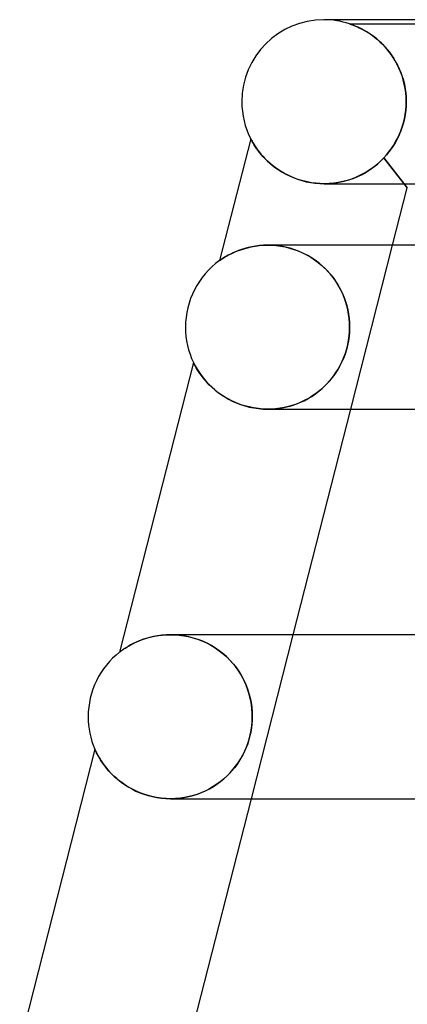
# Model space of a CAD drawing. Header units: millimetres. Extents: x -258 to 258, y -2 to 190.
# Tile 9 of 45: x -173 to -163, y 166 to 190. Entities that reach past the tile are written whole.
import ezdxf

# ---------------------------------------------------------------- set-up
doc = ezdxf.new("R2010")
doc.units = ezdxf.units.MM
doc.layers.add('HIDDEN', color=7, linetype='Continuous')
doc.layers.add('THICK', color=7, linetype='Continuous')

msp = doc.modelspace()

# ---------------------------------------------------------------- linework, layer by layer
at = {"layer": 'HIDDEN'}
for p, q in [((-165.301, 190), (-165.5, 190)), ((-164.876, 189.9), (-164.87, 189.898)), ((-164.871, 189.899), (-164.876, 189.9)), ((-164.876, 189.9), (-151.374, 189.9)), ((-164.859, 189.894), (-164.871, 189.899)), ((-164.87, 189.898), (-164.855, 189.893)), ((-164.839, 189.888), (-164.859, 189.894)), ((-164.855, 189.893), (-164.831, 189.885)), ((-164.814, 189.879), (-164.839, 189.888)), ((-164.831, 189.885), (-164.801, 189.874)), ((-164.784, 189.867), (-164.814, 189.879)), ((-164.801, 189.874), (-164.764, 189.86)), ((-164.748, 189.853), (-164.784, 189.867)), ((-164.764, 189.86), (-164.723, 189.843)), ((-164.707, 189.836), (-164.748, 189.853)), ((-164.723, 189.843), (-164.679, 189.824)), ((-164.662, 189.816), (-164.707, 189.836)), ((-164.679, 189.824), (-164.634, 189.803)), ((-164.613, 189.793), (-164.662, 189.816)), ((-164.634, 189.803), (-164.587, 189.78)), ((-164.56, 189.766), (-164.613, 189.793)), ((-164.587, 189.78), (-164.537, 189.754)), ((-164.505, 189.736), (-164.56, 189.766)), ((-164.537, 189.754), (-164.484, 189.724)), ((-164.448, 189.702), (-164.505, 189.736)), ((-164.484, 189.724), (-164.429, 189.69)), ((-164.389, 189.665), (-164.448, 189.702)), ((-164.429, 189.69), (-164.371, 189.653)), ((-164.329, 189.624), (-164.389, 189.665)), ((-164.371, 189.653), (-164.313, 189.612)), ((-164.268, 189.579), (-164.329, 189.624)), ((-164.313, 189.612), (-164.253, 189.566)), ((-164.208, 189.53), (-164.268, 189.579)), ((-164.253, 189.566), (-164.192, 189.516)), ((-164.147, 189.477), (-164.208, 189.53)), ((-164.192, 189.516), (-164.131, 189.462)), ((-164.087, 189.42), (-164.147, 189.477)), ((-164.131, 189.462), (-164.07, 189.404)), ((-164.027, 189.359), (-164.087, 189.42)), ((-164.07, 189.404), (-164.011, 189.342)), ((-163.969, 189.294), (-164.027, 189.359)), ((-164.011, 189.342), (-163.954, 189.276)), ((-163.912, 189.225), (-163.969, 189.294)), ((-163.954, 189.276), (-163.898, 189.207)), ((-163.857, 189.152), (-163.912, 189.225)), ((-163.898, 189.207), (-163.845, 189.134)), ((-163.805, 189.074), (-163.857, 189.152)), ((-163.845, 189.134), (-163.794, 189.057)), ((-163.755, 188.993), (-163.805, 189.074)), ((-163.794, 189.057), (-163.746, 188.976)), ((-163.709, 188.908), (-163.755, 188.993)), ((-163.746, 188.976), (-163.701, 188.892)), ((-163.666, 188.819), (-163.709, 188.908)), ((-163.701, 188.892), (-163.659, 188.804)), ((-163.626, 188.726), (-163.666, 188.819)), ((-163.659, 188.804), (-163.621, 188.713)), ((-163.591, 188.63), (-163.626, 188.726)), ((-163.621, 188.713), (-163.587, 188.618)), ((-163.561, 188.531), (-163.591, 188.63)), ((-163.587, 188.618), (-163.558, 188.521)), ((-163.535, 188.429), (-163.561, 188.531)), ((-163.558, 188.521), (-163.533, 188.421)), ((-163.515, 188.324), (-163.535, 188.429)), ((-163.533, 188.421), (-163.514, 188.317)), ((-163.5, 188.218), (-163.515, 188.324)), ((-163.514, 188.317), (-163.499, 188.212)), ((-163.491, 188.11), (-163.5, 188.218)), ((-163.499, 188.212), (-163.491, 188.107)), ((-163.488, 188), (-163.491, 188.11)), ((-163.491, 188.107), (-163.488, 188)), ((-163.49, 187.9), (-163.498, 187.794)), ((-163.498, 187.795), (-163.49, 187.9)), ((-163.49, 187.917), (-163.489, 187.933)), ((-163.489, 187.933), (-163.49, 187.917)), ((-163.49, 187.9), (-163.49, 187.917)), ((-163.49, 187.917), (-163.49, 187.9)), ((-163.489, 187.933), (-163.488, 187.95)), ((-163.488, 187.95), (-163.489, 187.933)), ((-163.488, 187.983), (-163.488, 188)), ((-163.488, 188), (-163.488, 187.983)), ((-163.488, 187.967), (-163.488, 187.983)), ((-163.488, 187.983), (-163.488, 187.967)), ((-163.488, 187.95), (-163.488, 187.967)), ((-163.488, 187.967), (-163.488, 187.95)), ((-163.556, 187.484), (-163.531, 187.586)), ((-163.532, 187.585), (-163.556, 187.483)), ((-163.512, 187.689), (-163.532, 187.585)), ((-163.531, 187.586), (-163.512, 187.69)), ((-163.512, 187.69), (-163.498, 187.795)), ((-163.498, 187.794), (-163.512, 187.689)), ((-163.62, 187.288), (-163.586, 187.385)), ((-163.586, 187.384), (-163.62, 187.288)), ((-163.586, 187.385), (-163.556, 187.484)), ((-163.556, 187.483), (-163.586, 187.384)), ((-167.284, 187.096), (-167.282, 187.092)), ((-167.282, 187.092), (-167.276, 187.08)), ((-167.276, 187.08), (-167.266, 187.061)), ((-163.702, 187.103), (-163.749, 187.016)), ((-163.748, 187.017), (-163.702, 187.104)), ((-163.702, 187.104), (-163.659, 187.195)), ((-163.659, 187.194), (-163.702, 187.103)), ((-163.62, 187.288), (-163.659, 187.194)), ((-163.659, 187.195), (-163.62, 187.288)), ((-167.266, 187.061), (-167.251, 187.035)), ((-167.251, 187.035), (-167.233, 187.003)), ((-167.233, 187.003), (-167.21, 186.965)), ((-167.21, 186.965), (-167.184, 186.923)), ((-167.184, 186.923), (-167.153, 186.877)), ((-167.153, 186.877), (-167.118, 186.828)), ((-163.91, 186.776), (-163.853, 186.853)), ((-163.853, 186.852), (-163.91, 186.776)), ((-163.853, 186.853), (-163.799, 186.933)), ((-163.8, 186.932), (-163.853, 186.852)), ((-163.749, 187.016), (-163.8, 186.932)), ((-163.799, 186.933), (-163.748, 187.017)), ((-167.118, 186.828), (-167.079, 186.777)), ((-167.079, 186.777), (-167.036, 186.724)), ((-167.036, 186.724), (-166.989, 186.669)), ((-166.989, 186.669), (-166.936, 186.613)), ((-166.936, 186.613), (-166.879, 186.557)), ((-164.109, 186.555), (-164.032, 186.634)), ((-164.032, 186.634), (-164.105, 186.56)), ((-163.97, 186.703), (-164.032, 186.634)), ((-164.032, 186.634), (-163.969, 186.703)), ((-164.032, 186.634), (-163.461, 185.9)), ((-163.539, 186), (-164.032, 186.634)), ((-163.91, 186.776), (-163.97, 186.703)), ((-163.969, 186.703), (-163.91, 186.776)), ((-166.879, 186.557), (-166.817, 186.5)), ((-166.817, 186.5), (-166.75, 186.444)), ((-166.75, 186.444), (-166.677, 186.389)), ((-166.677, 186.389), (-166.6, 186.335)), ((-164.371, 186.343), (-164.279, 186.41)), ((-164.264, 186.421), (-164.349, 186.358)), ((-164.279, 186.41), (-164.191, 186.48)), ((-164.182, 186.488), (-164.264, 186.421)), ((-164.191, 186.48), (-164.109, 186.555)), ((-164.105, 186.56), (-164.182, 186.488)), ((-166.6, 186.335), (-166.517, 186.283)), ((-166.517, 186.283), (-166.43, 186.234)), ((-166.43, 186.234), (-166.339, 186.189)), ((-166.339, 186.189), (-166.243, 186.147)), ((-166.243, 186.147), (-166.143, 186.11)), ((-164.891, 186.092), (-164.779, 186.13)), ((-164.724, 186.152), (-164.826, 186.113)), ((-164.779, 186.13), (-164.671, 186.175)), ((-164.626, 186.196), (-164.724, 186.152)), ((-164.671, 186.175), (-164.567, 186.226)), ((-164.53, 186.246), (-164.626, 186.196)), ((-164.567, 186.226), (-164.467, 186.282)), ((-164.438, 186.3), (-164.53, 186.246)), ((-164.467, 186.282), (-164.371, 186.343)), ((-164.349, 186.358), (-164.438, 186.3)), ((-166.143, 186.11), (-166.038, 186.077)), ((-166.038, 186.077), (-165.931, 186.049)), ((-165.931, 186.049), (-165.821, 186.028)), ((-165.821, 186.028), (-165.709, 186.012)), ((-165.709, 186.012), (-165.596, 186.003)), ((-165.596, 186.003), (-165.481, 186)), ((-165.369, 186.004), (-165.482, 186)), ((-165.481, 186), (-165.36, 186.004)), ((-165.257, 186.013), (-165.369, 186.004)), ((-165.36, 186.004), (-165.24, 186.015)), ((-165.147, 186.029), (-165.257, 186.013)), ((-165.24, 186.015), (-165.122, 186.034)), ((-165.038, 186.051), (-165.147, 186.029)), ((-165.122, 186.034), (-165.005, 186.059)), ((-164.931, 186.079), (-165.038, 186.051)), ((-165.005, 186.059), (-164.891, 186.092)), ((-164.826, 186.113), (-164.931, 186.079)), ((-167.344, 184.443), (-167.428, 184.421)), ((-167.256, 184.462), (-167.344, 184.443)), ((-167.164, 184.478), (-167.256, 184.462)), ((-167.068, 184.49), (-167.164, 184.478)), ((-166.969, 184.497), (-167.068, 184.49)), ((-166.867, 184.5), (-166.969, 184.497)), ((-166.762, 184.497), (-166.867, 184.5)), ((-166.867, 184.5), (-166.764, 184.497)), ((-166.764, 184.497), (-166.66, 184.489)), ((-166.654, 184.489), (-166.762, 184.497)), ((-166.66, 184.489), (-166.554, 184.476)), ((-166.544, 184.474), (-166.654, 184.489)), ((-166.554, 184.476), (-166.446, 184.456)), ((-166.433, 184.453), (-166.544, 184.474)), ((-166.446, 184.456), (-166.339, 184.43)), ((-166.321, 184.425), (-166.433, 184.453)), ((-164.84, 180.5), (-163.819, 184.5)), ((-167.92, 184.205), (-167.956, 184.182)), ((-167.878, 184.23), (-167.92, 184.205)), ((-167.83, 184.256), (-167.878, 184.23)), ((-167.776, 184.284), (-167.83, 184.256)), ((-167.717, 184.313), (-167.776, 184.284)), ((-167.652, 184.341), (-167.717, 184.313)), ((-167.582, 184.369), (-167.652, 184.341)), ((-167.507, 184.396), (-167.582, 184.369)), ((-167.428, 184.421), (-167.507, 184.396)), ((-166.339, 184.43), (-166.231, 184.398)), ((-166.21, 184.39), (-166.321, 184.425)), ((-166.231, 184.398), (-166.125, 184.359)), ((-166.1, 184.349), (-166.21, 184.39)), ((-166.125, 184.359), (-166.021, 184.314)), ((-165.992, 184.3), (-166.1, 184.349)), ((-166.021, 184.314), (-165.919, 184.263)), ((-165.886, 184.245), (-165.992, 184.3)), ((-165.919, 184.263), (-165.82, 184.207)), ((-165.784, 184.184), (-165.886, 184.245)), ((-165.82, 184.207), (-165.726, 184.145)), ((-168.04, 184.126), (-168.043, 184.123)), ((-168.029, 184.133), (-168.04, 184.126)), ((-168.011, 184.146), (-168.029, 184.133)), ((-167.987, 184.162), (-168.011, 184.146)), ((-167.956, 184.182), (-167.987, 184.162)), ((-165.687, 184.117), (-165.784, 184.184)), ((-165.726, 184.145), (-165.635, 184.078)), ((-165.593, 184.045), (-165.687, 184.117)), ((-165.635, 184.078), (-165.549, 184.007)), ((-165.505, 183.968), (-165.593, 184.045)), ((-165.549, 184.007), (-165.468, 183.932)), ((-165.423, 183.887), (-165.505, 183.968)), ((-165.468, 183.932), (-165.392, 183.854)), ((-165.346, 183.802), (-165.423, 183.887)), ((-165.392, 183.854), (-165.321, 183.772)), ((-165.274, 183.713), (-165.346, 183.802)), ((-165.321, 183.772), (-165.255, 183.687)), ((-165.209, 183.621), (-165.274, 183.713)), ((-165.255, 183.687), (-165.194, 183.599)), ((-165.148, 183.525), (-165.209, 183.621)), ((-165.194, 183.599), (-165.138, 183.508)), ((-165.094, 183.428), (-165.148, 183.525)), ((-165.138, 183.508), (-165.088, 183.415)), ((-165.046, 183.329), (-165.094, 183.428)), ((-165.088, 183.415), (-165.042, 183.32)), ((-165.004, 183.228), (-165.046, 183.329)), ((-165.042, 183.32), (-165.002, 183.223)), ((-164.968, 183.127), (-165.004, 183.228)), ((-165.002, 183.223), (-164.968, 183.125)), ((-164.938, 183.024), (-164.968, 183.127)), ((-164.968, 183.125), (-164.938, 183.025)), ((-164.938, 183.025), (-164.914, 182.923)), ((-164.913, 182.922), (-164.938, 183.024)), ((-164.914, 182.923), (-164.894, 182.82)), ((-164.894, 182.818), (-164.913, 182.922)), ((-164.894, 182.82), (-164.88, 182.714)), ((-164.88, 182.714), (-164.894, 182.818)), ((-164.872, 182.608), (-164.88, 182.714)), ((-164.88, 182.714), (-164.872, 182.608)), ((-164.869, 182.5), (-164.872, 182.608)), ((-164.872, 182.608), (-164.869, 182.5)), ((-164.882, 182.278), (-164.898, 182.167)), ((-164.895, 182.183), (-164.881, 182.289)), ((-164.873, 182.389), (-164.882, 182.278)), ((-164.881, 182.289), (-164.872, 182.395)), ((-164.869, 182.5), (-164.873, 182.389)), ((-164.872, 182.395), (-164.869, 182.5)), ((-164.92, 182.057), (-164.948, 181.947)), ((-164.941, 181.972), (-164.915, 182.077)), ((-164.898, 182.167), (-164.92, 182.057)), ((-164.915, 182.077), (-164.895, 182.183)), ((-164.982, 181.84), (-165.022, 181.736)), ((-165.009, 181.766), (-164.973, 181.868)), ((-164.948, 181.947), (-164.982, 181.84)), ((-164.973, 181.868), (-164.941, 181.972)), ((-168.679, 181.636), (-168.676, 181.63)), ((-168.676, 181.63), (-168.667, 181.612)), ((-168.667, 181.612), (-168.653, 181.586)), ((-168.653, 181.586), (-168.636, 181.554)), ((-165.149, 181.48), (-165.098, 181.572)), ((-165.066, 181.635), (-165.116, 181.538)), ((-165.098, 181.572), (-165.051, 181.668)), ((-165.022, 181.736), (-165.066, 181.635)), ((-165.051, 181.668), (-165.009, 181.766)), ((-168.636, 181.554), (-168.615, 181.517)), ((-168.615, 181.517), (-168.59, 181.474)), ((-168.59, 181.474), (-168.561, 181.427)), ((-168.561, 181.427), (-168.527, 181.376)), ((-168.527, 181.376), (-168.488, 181.321)), ((-168.488, 181.321), (-168.444, 181.264)), ((-165.229, 181.355), (-165.292, 181.27)), ((-165.264, 181.306), (-165.205, 181.391)), ((-165.171, 181.444), (-165.229, 181.355)), ((-165.205, 181.391), (-165.149, 181.48)), ((-165.116, 181.538), (-165.171, 181.444)), ((-168.444, 181.264), (-168.396, 181.206)), ((-168.396, 181.206), (-168.342, 181.146)), ((-168.342, 181.146), (-168.284, 181.086)), ((-168.284, 181.086), (-168.22, 181.026)), ((-165.43, 181.109), (-165.507, 181.034)), ((-165.465, 181.074), (-165.394, 181.148)), ((-165.359, 181.188), (-165.43, 181.109)), ((-165.394, 181.148), (-165.328, 181.225)), ((-165.292, 181.27), (-165.359, 181.188)), ((-165.328, 181.225), (-165.264, 181.306)), ((-168.22, 181.026), (-168.152, 180.966)), ((-168.152, 180.966), (-168.078, 180.908)), ((-168.078, 180.908), (-168, 180.852)), ((-168, 180.852), (-167.916, 180.798)), ((-165.792, 180.813), (-165.704, 180.873)), ((-165.674, 180.894), (-165.765, 180.831)), ((-165.704, 180.873), (-165.62, 180.936)), ((-165.588, 180.962), (-165.674, 180.894)), ((-165.62, 180.936), (-165.54, 181.004)), ((-165.507, 181.034), (-165.588, 180.962)), ((-165.54, 181.004), (-165.465, 181.074)), ((-167.916, 180.798), (-167.828, 180.746)), ((-167.828, 180.746), (-167.735, 180.699)), ((-167.735, 180.699), (-167.637, 180.655)), ((-167.637, 180.655), (-167.535, 180.616)), ((-167.535, 180.616), (-167.428, 180.581)), ((-166.292, 180.584), (-166.185, 180.619)), ((-166.168, 180.625), (-166.277, 180.588)), ((-166.185, 180.619), (-166.081, 180.66)), ((-166.062, 180.668), (-166.168, 180.625)), ((-166.081, 180.66), (-165.981, 180.706)), ((-165.959, 180.717), (-166.062, 180.668)), ((-165.981, 180.706), (-165.884, 180.757)), ((-165.86, 180.771), (-165.959, 180.717)), ((-165.884, 180.757), (-165.792, 180.813)), ((-165.765, 180.831), (-165.86, 180.771)), ((-167.428, 180.581), (-167.319, 180.552)), ((-167.319, 180.552), (-167.206, 180.53)), ((-167.206, 180.53), (-167.092, 180.513)), ((-167.092, 180.513), (-166.976, 180.503)), ((-166.976, 180.503), (-166.86, 180.5)), ((-166.86, 180.5), (-166.743, 180.504)), ((-166.741, 180.504), (-166.86, 180.5)), ((-166.743, 180.504), (-166.627, 180.514)), ((-166.622, 180.515), (-166.741, 180.504)), ((-166.627, 180.514), (-166.513, 180.531)), ((-166.505, 180.532), (-166.622, 180.515)), ((-166.513, 180.531), (-166.401, 180.554)), ((-166.39, 180.557), (-166.505, 180.532)), ((-166.401, 180.554), (-166.292, 180.584)), ((-166.277, 180.588), (-166.39, 180.557)), ((-170.005, 174.85), (-170.081, 174.817)), ((-169.924, 174.881), (-170.005, 174.85)), ((-169.839, 174.91), (-169.924, 174.881)), ((-169.748, 174.935), (-169.839, 174.91)), ((-169.654, 174.957), (-169.748, 174.935)), ((-169.556, 174.975), (-169.654, 174.957)), ((-169.454, 174.989), (-169.556, 174.975)), ((-169.349, 174.997), (-169.454, 174.989)), ((-169.241, 175), (-169.349, 174.997)), ((-169.243, 175), (-169.137, 174.997)), ((-169.13, 174.997), (-169.241, 175)), ((-169.137, 174.997), (-169.029, 174.989)), ((-169.018, 174.988), (-169.13, 174.997)), ((-169.029, 174.989), (-168.919, 174.974)), ((-168.904, 174.972), (-169.018, 174.988)), ((-168.919, 174.974), (-168.808, 174.953)), ((-168.791, 174.949), (-168.904, 174.972)), ((-168.808, 174.953), (-168.696, 174.925)), ((-168.677, 174.919), (-168.791, 174.949)), ((-168.696, 174.925), (-168.584, 174.89)), ((-168.564, 174.883), (-168.677, 174.919)), ((-168.584, 174.89), (-168.473, 174.848)), ((-168.454, 174.84), (-168.564, 174.883)), ((-168.473, 174.848), (-168.363, 174.798)), ((-168.347, 174.79), (-168.454, 174.84)), ((-167.266, 171), (-166.245, 175)), ((-170.443, 174.605), (-170.462, 174.591)), ((-170.415, 174.626), (-170.443, 174.605)), ((-170.376, 174.652), (-170.415, 174.626)), ((-170.33, 174.682), (-170.376, 174.652)), ((-170.277, 174.715), (-170.33, 174.682)), ((-170.217, 174.749), (-170.277, 174.715)), ((-170.152, 174.784), (-170.217, 174.749)), ((-170.081, 174.817), (-170.152, 174.784)), ((-168.363, 174.798), (-168.256, 174.742)), ((-168.244, 174.735), (-168.347, 174.79)), ((-168.256, 174.742), (-168.152, 174.679)), ((-168.145, 174.674), (-168.244, 174.735)), ((-168.152, 174.679), (-168.052, 174.61)), ((-168.05, 174.609), (-168.145, 174.674)), ((-168.052, 174.61), (-167.957, 174.536)), ((-167.961, 174.539), (-168.05, 174.609)), ((-170.48, 174.577), (-170.482, 174.576)), ((-170.474, 174.582), (-170.48, 174.577)), ((-170.462, 174.591), (-170.474, 174.582)), ((-167.877, 174.465), (-167.961, 174.539)), ((-167.957, 174.536), (-167.868, 174.456)), ((-167.798, 174.387), (-167.877, 174.465)), ((-167.868, 174.456), (-167.784, 174.372)), ((-167.724, 174.305), (-167.798, 174.387)), ((-167.784, 174.372), (-167.705, 174.283)), ((-167.656, 174.221), (-167.724, 174.305)), ((-167.705, 174.283), (-167.633, 174.19)), ((-167.593, 174.135), (-167.656, 174.221)), ((-167.633, 174.19), (-167.566, 174.094)), ((-167.536, 174.045), (-167.593, 174.135)), ((-167.566, 174.094), (-167.506, 173.994)), ((-167.484, 173.954), (-167.536, 174.045)), ((-167.506, 173.994), (-167.451, 173.891)), ((-167.437, 173.861), (-167.484, 173.954)), ((-167.451, 173.891), (-167.403, 173.786)), ((-167.395, 173.767), (-167.437, 173.861)), ((-167.403, 173.786), (-167.361, 173.678)), ((-167.359, 173.672), (-167.395, 173.767)), ((-167.361, 173.678), (-167.326, 173.568)), ((-167.328, 173.576), (-167.359, 173.672)), ((-167.302, 173.48), (-167.328, 173.576)), ((-167.326, 173.568), (-167.296, 173.457)), ((-167.281, 173.384), (-167.302, 173.48)), ((-167.296, 173.457), (-167.274, 173.344)), ((-167.265, 173.289), (-167.281, 173.384)), ((-167.274, 173.344), (-167.258, 173.23)), ((-167.254, 173.193), (-167.265, 173.289)), ((-167.258, 173.23), (-167.248, 173.115)), ((-167.247, 173.097), (-167.254, 173.193)), ((-167.248, 173.115), (-167.245, 173)), ((-167.248, 172.89), (-167.245, 173)), ((-167.245, 173), (-167.247, 173.097)), ((-167.245, 173), (-167.247, 172.907)), ((-167.265, 172.72), (-167.281, 172.624)), ((-167.273, 172.668), (-167.258, 172.779)), ((-167.254, 172.814), (-167.265, 172.72)), ((-167.258, 172.779), (-167.248, 172.89)), ((-167.247, 172.907), (-167.254, 172.814)), ((-167.327, 172.434), (-167.357, 172.341)), ((-167.355, 172.346), (-167.322, 172.451)), ((-167.302, 172.529), (-167.327, 172.434)), ((-167.322, 172.451), (-167.295, 172.559)), ((-167.281, 172.624), (-167.302, 172.529)), ((-167.295, 172.559), (-167.273, 172.668)), ((-171.086, 172.208), (-171.085, 172.204)), ((-171.085, 172.204), (-171.08, 172.194)), ((-171.08, 172.194), (-171.073, 172.177)), ((-167.436, 172.146), (-167.394, 172.244)), ((-167.392, 172.248), (-167.431, 172.158)), ((-167.394, 172.244), (-167.355, 172.346)), ((-167.357, 172.341), (-167.392, 172.248)), ((-171.073, 172.177), (-171.062, 172.155)), ((-171.062, 172.155), (-171.048, 172.126)), ((-171.048, 172.126), (-171.031, 172.093)), ((-171.031, 172.093), (-171.011, 172.055)), ((-171.011, 172.055), (-170.988, 172.013)), ((-170.988, 172.013), (-170.961, 171.968)), ((-170.961, 171.968), (-170.932, 171.921)), ((-167.591, 171.875), (-167.535, 171.962)), ((-167.521, 171.986), (-167.571, 171.904)), ((-167.535, 171.962), (-167.484, 172.053)), ((-167.474, 172.071), (-167.521, 171.986)), ((-167.484, 172.053), (-167.436, 172.146)), ((-167.431, 172.158), (-167.474, 172.071)), ((-170.932, 171.921), (-170.899, 171.872)), ((-170.899, 171.872), (-170.862, 171.821)), ((-170.862, 171.821), (-170.821, 171.768)), ((-170.821, 171.768), (-170.777, 171.713)), ((-170.777, 171.713), (-170.728, 171.658)), ((-167.682, 171.75), (-167.743, 171.678)), ((-167.716, 171.709), (-167.651, 171.791)), ((-167.625, 171.826), (-167.682, 171.75)), ((-167.651, 171.791), (-167.591, 171.875)), ((-167.571, 171.904), (-167.625, 171.826)), ((-170.728, 171.658), (-170.674, 171.602)), ((-170.674, 171.602), (-170.617, 171.545)), ((-170.617, 171.545), (-170.554, 171.489)), ((-170.554, 171.489), (-170.487, 171.434)), ((-167.951, 171.473), (-168.028, 171.41)), ((-168.02, 171.417), (-167.938, 171.484)), ((-167.877, 171.539), (-167.951, 171.473)), ((-167.938, 171.484), (-167.86, 171.556)), ((-167.808, 171.607), (-167.877, 171.539)), ((-167.86, 171.556), (-167.786, 171.631)), ((-167.743, 171.678), (-167.808, 171.607)), ((-167.786, 171.631), (-167.716, 171.709)), ((-170.487, 171.434), (-170.415, 171.38)), ((-170.415, 171.38), (-170.338, 171.328)), ((-170.338, 171.328), (-170.258, 171.278)), ((-170.258, 171.278), (-170.172, 171.23)), ((-170.172, 171.23), (-170.083, 171.186)), ((-168.384, 171.193), (-168.288, 171.241)), ((-168.286, 171.243), (-168.38, 171.195)), ((-168.288, 171.241), (-168.195, 171.295)), ((-168.196, 171.295), (-168.286, 171.243)), ((-168.11, 171.351), (-168.196, 171.295)), ((-168.195, 171.295), (-168.106, 171.354)), ((-168.028, 171.41), (-168.11, 171.351)), ((-168.106, 171.354), (-168.02, 171.417)), ((-170.083, 171.186), (-169.988, 171.145)), ((-169.988, 171.145), (-169.89, 171.109)), ((-169.89, 171.109), (-169.788, 171.077)), ((-169.788, 171.077), (-169.683, 171.05)), ((-169.683, 171.05), (-169.575, 171.028)), ((-169.575, 171.028), (-169.464, 171.013)), ((-169.464, 171.013), (-169.352, 171.003)), ((-169.352, 171.003), (-169.238, 171)), ((-169.238, 171), (-169.127, 171.003)), ((-169.119, 171.004), (-169.234, 171)), ((-169.127, 171.003), (-169.015, 171.012)), ((-169.006, 171.014), (-169.119, 171.004)), ((-169.015, 171.012), (-168.905, 171.028)), ((-168.895, 171.03), (-169.006, 171.014)), ((-168.905, 171.028), (-168.796, 171.05)), ((-168.786, 171.052), (-168.895, 171.03)), ((-168.796, 171.05), (-168.69, 171.077)), ((-168.68, 171.08), (-168.786, 171.052)), ((-168.69, 171.077), (-168.585, 171.11)), ((-168.577, 171.113), (-168.68, 171.08)), ((-168.585, 171.11), (-168.483, 171.149)), ((-168.477, 171.151), (-168.577, 171.113)), ((-168.483, 171.149), (-168.384, 171.193)), ((-168.38, 171.195), (-168.477, 171.151))]:
    msp.add_line(p, q, dxfattribs=at)
msp.add_arc((-165.5, 188), 2, 71.8051, 90, dxfattribs=at)
at = {"layer": 'THICK'}
for p, q in [((165.5, 190), (-165.5, 190)), ((-167.284, 187.096), (-168.043, 184.123)), ((-167.281, 187.089), (-167.284, 187.096)), ((-167.271, 187.071), (-167.281, 187.089)), ((-167.256, 187.044), (-167.271, 187.071)), ((-167.238, 187.012), (-167.256, 187.044)), ((-167.218, 186.977), (-167.238, 187.012)), ((-167.195, 186.941), (-167.218, 186.977)), ((-167.169, 186.9), (-167.195, 186.941)), ((-167.138, 186.856), (-167.169, 186.9)), ((-167.105, 186.81), (-167.138, 186.856)), ((-167.067, 186.761), (-167.105, 186.81)), ((-167.025, 186.71), (-167.067, 186.761)), ((-166.979, 186.658), (-167.025, 186.71)), ((-166.928, 186.605), (-166.979, 186.658)), ((-166.874, 186.552), (-166.928, 186.605)), ((-166.815, 186.498), (-166.874, 186.552)), ((-166.752, 186.446), (-166.815, 186.498)), ((-166.684, 186.394), (-166.752, 186.446)), ((-166.613, 186.344), (-166.684, 186.394)), ((-166.537, 186.295), (-166.613, 186.344)), ((-166.457, 186.249), (-166.537, 186.295)), ((-166.373, 186.205), (-166.457, 186.249)), ((-166.286, 186.165), (-166.373, 186.205)), ((-166.195, 186.128), (-166.286, 186.165)), ((-166.1, 186.096), (-166.195, 186.128)), ((-166.002, 186.067), (-166.1, 186.096)), ((-165.901, 186.043), (-166.002, 186.067)), ((-165.798, 186.024), (-165.901, 186.043)), ((-165.694, 186.011), (-165.798, 186.024)), ((-165.589, 186.003), (-165.694, 186.011)), ((-165.482, 186), (-165.589, 186.003)), ((-165.488, 186), (-2, 186)), ((-163.819, 184.5), (-163.461, 185.9)), ((-163.461, 185.9), (-163.539, 186)), ((-167.445, 184.415), (-167.358, 184.439)), ((-167.358, 184.439), (-167.268, 184.46)), ((-167.268, 184.46), (-167.173, 184.477)), ((-167.173, 184.477), (-167.074, 184.489)), ((-167.074, 184.489), (-166.972, 184.497)), ((-166.972, 184.497), (-166.867, 184.5)), ((-1.759, 184.5), (-166.866, 184.5)), ((-167.945, 184.189), (-167.904, 184.214)), ((-167.904, 184.214), (-167.856, 184.242)), ((-167.856, 184.242), (-167.802, 184.271)), ((-167.802, 184.271), (-167.741, 184.301)), ((-167.741, 184.301), (-167.675, 184.332)), ((-167.675, 184.332), (-167.603, 184.361)), ((-167.603, 184.361), (-167.527, 184.389)), ((-167.527, 184.389), (-167.445, 184.415)), ((-168.043, 184.123), (-168.039, 184.126)), ((-168.039, 184.126), (-168.027, 184.135)), ((-168.027, 184.135), (-168.007, 184.149)), ((-168.007, 184.149), (-167.98, 184.167)), ((-167.98, 184.167), (-167.945, 184.189)), ((-168.679, 181.636), (-170.482, 174.576)), ((-168.675, 181.629), (-168.679, 181.636)), ((-168.666, 181.61), (-168.675, 181.629)), ((-168.651, 181.582), (-168.666, 181.61)), ((-168.633, 181.548), (-168.651, 181.582)), ((-168.612, 181.511), (-168.633, 181.548)), ((-168.588, 181.469), (-168.612, 181.511)), ((-168.558, 181.423), (-168.588, 181.469)), ((-168.525, 181.373), (-168.558, 181.423)), ((-168.487, 181.32), (-168.525, 181.373)), ((-168.444, 181.264), (-168.487, 181.32)), ((-168.396, 181.206), (-168.444, 181.264)), ((-168.343, 181.147), (-168.396, 181.206)), ((-168.285, 181.087), (-168.343, 181.147)), ((-168.223, 181.028), (-168.285, 181.087)), ((-168.155, 180.969), (-168.223, 181.028)), ((-168.082, 180.911), (-168.155, 180.969)), ((-168.004, 180.854), (-168.082, 180.911)), ((-167.92, 180.8), (-168.004, 180.854)), ((-167.832, 180.749), (-167.92, 180.8)), ((-167.74, 180.701), (-167.832, 180.749)), ((-167.642, 180.657), (-167.74, 180.701)), ((-167.54, 180.618), (-167.642, 180.657)), ((-167.434, 180.583), (-167.54, 180.618)), ((-167.323, 180.554), (-167.434, 180.583)), ((-167.211, 180.53), (-167.323, 180.554)), ((-167.095, 180.513), (-167.211, 180.53)), ((-166.978, 180.503), (-167.095, 180.513)), ((-166.86, 180.5), (-166.978, 180.503)), ((-166.863, 180.5), (-2, 180.5)), ((-166.245, 175), (-164.84, 180.5)), ((-170.086, 174.815), (-170.02, 174.844)), ((-170.02, 174.844), (-169.951, 174.871)), ((-169.951, 174.871), (-169.877, 174.898)), ((-169.877, 174.898), (-169.798, 174.922)), ((-169.798, 174.922), (-169.715, 174.944)), ((-169.715, 174.944), (-169.628, 174.963)), ((-169.628, 174.963), (-169.536, 174.978)), ((-169.536, 174.978), (-169.442, 174.99)), ((-169.442, 174.99), (-169.344, 174.997)), ((-169.344, 174.997), (-169.243, 175)), ((-1.785, 175), (-169.241, 175)), ((-170.47, 174.585), (-170.455, 174.596)), ((-170.455, 174.596), (-170.434, 174.611)), ((-170.434, 174.611), (-170.409, 174.63)), ((-170.409, 174.63), (-170.377, 174.651)), ((-170.377, 174.651), (-170.341, 174.675)), ((-170.341, 174.675), (-170.299, 174.701)), ((-170.299, 174.701), (-170.253, 174.729)), ((-170.253, 174.729), (-170.202, 174.758)), ((-170.202, 174.758), (-170.146, 174.787)), ((-170.146, 174.787), (-170.086, 174.815)), ((-170.482, 174.576), (-170.479, 174.578)), ((-170.479, 174.578), (-170.47, 174.585)), ((-171.086, 172.208), (-172.921, 165.023)), ((-171.085, 172.204), (-171.086, 172.208)), ((-171.08, 172.194), (-171.085, 172.204)), ((-171.072, 172.176), (-171.08, 172.194)), ((-171.061, 172.151), (-171.072, 172.176)), ((-171.045, 172.12), (-171.061, 172.151)), ((-171.025, 172.081), (-171.045, 172.12)), ((-171.001, 172.035), (-171.025, 172.081)), ((-170.971, 171.985), (-171.001, 172.035)), ((-170.937, 171.93), (-170.971, 171.985)), ((-170.898, 171.872), (-170.937, 171.93)), ((-170.854, 171.811), (-170.898, 171.872)), ((-170.805, 171.747), (-170.854, 171.811)), ((-170.75, 171.683), (-170.805, 171.747)), ((-170.69, 171.618), (-170.75, 171.683)), ((-170.625, 171.553), (-170.69, 171.618)), ((-170.554, 171.489), (-170.625, 171.553)), ((-170.478, 171.427), (-170.554, 171.489)), ((-170.396, 171.367), (-170.478, 171.427)), ((-170.31, 171.309), (-170.396, 171.367)), ((-170.219, 171.255), (-170.31, 171.309)), ((-170.123, 171.205), (-170.219, 171.255)), ((-170.022, 171.159), (-170.123, 171.205)), ((-169.917, 171.118), (-170.022, 171.159)), ((-169.808, 171.083), (-169.917, 171.118)), ((-169.696, 171.053), (-169.808, 171.083)), ((-169.582, 171.03), (-169.696, 171.053)), ((-169.466, 171.013), (-169.582, 171.03)), ((-169.35, 171.003), (-169.466, 171.013)), ((-169.234, 171), (-169.35, 171.003)), ((-169.238, 171), (-2, 171)), ((-168.671, 165.5), (-167.266, 171))]:
    msp.add_line(p, q, dxfattribs=at)
for centre, start, end in [((-165.5, 188), 90, 180), ((-165.5, 188), 180, 206.861), ((-166.875, 182.5), 125.7496, 180), ((-166.875, 182.5), 180, 205.5989), ((-169.25, 173), 128.0128, 180), ((-169.25, 173), 180, 203.3358)]:
    msp.add_arc(centre, 2, start, end, dxfattribs=at)

doc.saveas('drawing.dxf')
